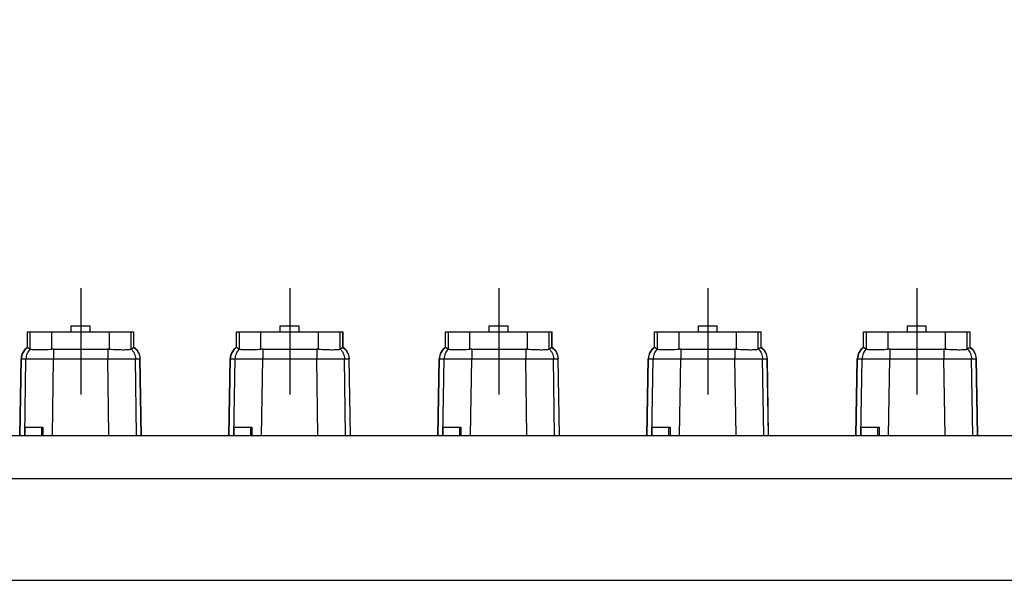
# Model space of a CAD drawing. Header units: millimetres. Extents: x 0 to 1189, y 0 to 841.
# Tile 134 of 172: x 452 to 552, y 673 to 730. Entities that reach past the tile are written whole.
import ezdxf
from ezdxf.enums import TextEntityAlignment as Align

# ---------------------------------------------------------------- set-up
doc = ezdxf.new("R2010")
doc.units = ezdxf.units.MM
doc.header["$LTSCALE"] = 65.395
doc.linetypes.add('CENTER', pattern=[0.6, 0.375, -0.075, 0.075, -0.075])
doc.layers.get('0').update_dxf_attribs({"linetype": 'CONTINUOUS'})
for name, color, linetype in [('1907_210700_40_SIMPLE1_T2_X_PBL254', 7, 'CONTINUOUS'), ('1907_210700_40_SIMPLE1_T2_X_PBL282', 7, 'CONTINUOUS'), ('1907_210700_40_SIMPLE1_T2_X_PBL303', 7, 'CONTINUOUS'), ('1907_210700_40_SIMPLE1_T2_X_PBL322', 7, 'CONTINUOUS'), ('1907_210700_40_SIMPLE1_T2_X_PBL379', 7, 'CONTINUOUS'), ('1907_210700_40_SIMPLE1_X_ABL253', 7, 'CONTINUOUS'), ('1907_210700_40_SIMPLE1_X_ABL281', 7, 'CONTINUOUS'), ('1907_210700_40_SIMPLE1_X_ABL302', 7, 'CONTINUOUS'), ('1907_210700_40_SIMPLE1_X_ABL321', 7, 'CONTINUOUS'), ('1907_210700_40_SIMPLE1_X_ABL378', 7, 'CONTINUOUS'), ('32087_000000_TLKGS_MARKETING_ABL3', 7, 'CONTINUOUS'), ('32087_030000_TLKGS_V_ABL9', 7, 'CONTINUOUS'), ('32087_200000_TLKGS_V_ABL252', 7, 'CONTINUOUS'), ('32087_700000_TLKGS_V_ABL10', 7, 'CONTINUOUS'), ('32087_727000_01_SIMPLE1_T1_X_PBL12', 7, 'CONTINUOUS'), ('32087_727000_01_SIMPLE1_X_ABL11', 7, 'CONTINUOUS'), ('new_view_2_VBL0', 7, 'CONTINUOUS')]:
    doc.layers.add(name, color=color, linetype=linetype)
doc.styles.get("Standard").update_dxf_attribs({"font": 'txt', "width": 0.6})
doc.dimstyles.new('DIMSTYLE_4', dxfattribs={"dimtxt": 3.5, "dimasz": 3.5, "dimexe": 1.8, "dimexo": 0, "dimgap": 0.875, "dimtad": 1, "dimdec": 0, "dimlfac": 25, "dimdsep": 46, "dimtxsty": 'Standard', "dimblk": '_FILLED', "dimblk1": '_FILLED', "dimblk2": '_FILLED', "dimcen": 0.09, "dimadec": 0, "dimazin": 0, "dimtp": 2, "dimtm": 2, "dimtfac": 1, "dimtdec": 0, "dimtofl": 0, "dimtmove": 0, "dimatfit": 3, "dimldrblk": '_FILLED', "dimfxl": 1, "dimtolj": 1, "dimarcsym": 0})

# ---------------------------------------------------------------- blocks, each defined once
blk = doc.blocks.new('_FILLED')
at = {"color": 0, "linetype": 'ByBlock'}
blk.add_solid([(0, 0), (-1, 0.167), (-1, -0.167)], dxfattribs=at)
blk = doc.blocks.new('*D6')
at = {"color": 2, "linetype": 'Continuous'}
for p, q in [((379.287, 728.904), (379.287, 753.406)), ((606.538, 702.36), (606.538, 753.406)), ((379.287, 751.606), (492.913, 751.606)), ((606.538, 751.606), (492.913, 751.606))]:
    blk.add_line(p, q, dxfattribs=at)
at = {"color": 2, "linetype": 'Continuous', "xscale": 3.5, "yscale": 3.5, "zscale": 3.5, "rotation": 180}
blk.add_blockref('_FILLED', (379.287, 751.606), dxfattribs=at)
at = {"color": 2, "linetype": 'Continuous', "xscale": 3.5, "yscale": 3.5, "zscale": 3.5}
blk.add_blockref('_FILLED', (606.538, 751.606), dxfattribs=at)
at = {"color": 2, "linetype": 'Continuous', "width": 0.619048}
blk.add_text('5681', height=3.5, dxfattribs=at).set_placement((492.913, 752.481), align=Align.CENTER)
blk = doc.blocks.new('32087_727000_01_SIMPLE1_T1_X_PBL12', base_point=(505.894, 695.361))
at = {"layer": '32087_727000_01_SIMPLE1_T1_X_PBL12', "color": 7, "linetype": 'Continuous'}
for p, q in [((452.506, 687.4), (452.506, 688.241)), ((452.506, 688.241), (454.306, 688.241)), ((454.306, 688.241), (454.306, 687.4)), ((473.706, 687.4), (473.706, 688.241)), ((473.706, 688.241), (475.506, 688.241)), ((475.506, 688.241), (475.506, 687.4)), ((494.906, 687.4), (494.906, 688.241)), ((494.906, 688.241), (496.706, 688.241)), ((496.706, 688.241), (496.706, 687.4)), ((516.106, 687.4), (516.106, 688.241)), ((516.106, 688.241), (517.906, 688.241)), ((517.906, 688.241), (517.906, 687.4)), ((537.306, 687.4), (537.306, 688.241)), ((537.306, 688.241), (539.106, 688.241)), ((539.106, 688.241), (539.106, 687.4)), ((445.678, 687.4), (621.358, 687.4)), ((467.718, 687.401), (467.718, 687.4)), ((467.718, 687.401), (469.758, 687.401)), ((469.758, 687.401), (469.758, 687.4)), ((488.918, 687.401), (488.918, 687.4)), ((488.918, 687.401), (490.958, 687.401)), ((490.958, 687.401), (490.958, 687.4)), ((510.118, 687.401), (510.118, 687.4)), ((510.118, 687.401), (512.158, 687.401)), ((512.158, 687.401), (512.158, 687.4)), ((531.318, 687.401), (531.318, 687.4)), ((531.318, 687.401), (533.358, 687.401)), ((533.358, 687.401), (533.358, 687.4)), ((445.678, 683.027), (621.358, 683.027)), ((445.678, 672.703), (621.358, 672.703))]:
    blk.add_line(p, q, dxfattribs=at)
at = {"layer": '32087_727000_01_SIMPLE1_T1_X_PBL12', "color": 9, "linetype": 'Continuous'}
for p, q in [((454.186, 687.4), (454.186, 688.241)), ((475.386, 687.4), (475.386, 688.241)), ((496.586, 687.4), (496.586, 688.241)), ((517.786, 687.4), (517.786, 688.241)), ((538.986, 687.4), (538.986, 688.241))]:
    blk.add_line(p, q, dxfattribs=at)
blk = doc.blocks.new('32087_727000_01_SIMPLE1_X_ABL11', base_point=(505.894, 695.361))
at = {"layer": '32087_727000_01_SIMPLE1_T1_X_PBL12'}
blk.add_blockref('32087_727000_01_SIMPLE1_T1_X_PBL12', (505.894, 695.361), dxfattribs=at)
blk = doc.blocks.new('32087_700000_TLKGS_V_ABL10', base_point=(505.894, 695.361))
at = {"layer": '32087_727000_01_SIMPLE1_X_ABL11'}
blk.add_blockref('32087_727000_01_SIMPLE1_X_ABL11', (505.894, 695.361), dxfattribs=at)
blk = doc.blocks.new('1907_210700_40_SIMPLE1_T2_X_PBL254', base_point=(458.138, 694.88))
at = {"layer": '1907_210700_40_SIMPLE1_T2_X_PBL254', "color": 2, "linetype": 'CENTER'}
blk.add_line((458.138, 702.36), (458.138, 691.56), dxfattribs=at)
at = {"layer": '1907_210700_40_SIMPLE1_T2_X_PBL254', "color": 7, "linetype": 'Continuous'}
for p, q in [((457.178, 697.92), (457.178, 698.52)), ((457.178, 698.52), (459.098, 698.52)), ((459.098, 697.92), (459.098, 698.52)), ((452.737, 696.336), (452.737, 697.92)), ((452.737, 697.92), (463.54, 697.92)), ((463.54, 696.333), (463.54, 697.92)), ((453.024, 696.183), (453.026, 696.181)), ((455.391, 696.174), (460.884, 696.174)), ((463.25, 696.178), (463.253, 696.18)), ((451.966, 687.4), (452.096, 695.183)), ((464.309, 687.4), (464.175, 695.184))]:
    blk.add_line(p, q, dxfattribs=at)
at = {"layer": '1907_210700_40_SIMPLE1_T2_X_PBL254', "color": 9, "linetype": 'Continuous'}
for p, q in [((452.742, 696.336), (452.742, 697.92)), ((453.026, 696.181), (453.026, 697.92)), ((455.216, 696.168), (455.216, 697.92)), ((461.06, 696.168), (461.06, 697.92)), ((463.25, 696.178), (463.25, 697.92)), ((463.535, 696.332), (463.535, 697.92)), ((455.391, 696.174), (455.391, 695.184)), ((460.884, 696.174), (460.884, 695.184)), ((451.992, 687.4), (452.124, 695.183)), ((452.124, 695.183), (452.586, 695.184)), ((452.473, 687.4), (452.586, 695.184)), ((455.277, 687.4), (455.391, 695.184)), ((455.391, 695.184), (460.884, 695.184)), ((460.999, 687.4), (460.884, 695.184)), ((463.803, 687.4), (463.688, 695.184)), ((463.688, 695.184), (464.148, 695.184)), ((464.283, 687.4), (464.148, 695.184))]:
    blk.add_line(p, q, dxfattribs=at)
at = {"layer": '1907_210700_40_SIMPLE1_T2_X_PBL254', "color": 7, "linetype": 'Continuous'}
for centre, radius, start, end in [((453.496, 695.16), 1.4, 122.85461, 179.04231), ((455.391, 693.662), 2.512, 89.98655, 93.98134), ((460.886, 693.668), 2.506, 86.02275, 90.06245), ((462.776, 695.16), 1.4, 0.98426, 56.91117)]:
    blk.add_arc(centre, radius, start, end, dxfattribs=at)
at = {"layer": '1907_210700_40_SIMPLE1_T2_X_PBL254', "color": 9, "linetype": 'Continuous'}
for points, knots in [([(452.752, 696.333), (452.564, 696.21), (452.246, 695.864), (452.128, 695.409), (452.124, 695.183)], [0, 0, 0, 0, 0.498721, 1, 1, 1, 1]), ([(453.024, 696.183), (452.889, 696.056), (452.669, 695.743), (452.589, 695.37), (452.586, 695.184)], [0, 0, 0, 0, 0.49907, 1, 1, 1, 1]), ([(463.253, 696.18), (463.387, 696.053), (463.605, 695.741), (463.685, 695.369), (463.688, 695.184)], [0, 0, 0, 0, 0.499084, 1, 1, 1, 1]), ([(463.525, 696.33), (463.711, 696.207), (464.027, 695.861), (464.144, 695.409), (464.148, 695.184)], [0, 0, 0, 0, 0.498742, 1, 1, 1, 1]), ([(452.096, 695.183), (452.096, 695.186), (452.111, 695.18), (452.117, 695.184), (452.124, 695.183)], [0, 0, 0, 0, 0.250505, 1, 1, 1, 1]), ([(452.586, 695.184), (452.695, 695.189), (453.017, 695.19), (453.625, 695.193), (454.45, 695.19), (455.064, 695.187), (455.391, 695.184)], [0, 0, 0, 0, 0.117487, 0.343495, 0.650239, 1, 1, 1, 1]), ([(460.884, 695.184), (461.211, 695.187), (461.825, 695.19), (462.65, 695.193), (463.258, 695.19), (463.579, 695.189), (463.688, 695.184)], [0, 0, 0, 0, 0.349869, 0.656703, 0.882694, 1, 1, 1, 1]), ([(464.148, 695.184), (464.155, 695.184), (464.161, 695.181), (464.175, 695.186), (464.175, 695.184)], [0, 0, 0, 0, 0.749498, 1, 1, 1, 1])]:
    blk.add_open_spline(points, degree=3, knots=knots, dxfattribs=at)
at = {"layer": '1907_210700_40_SIMPLE1_T2_X_PBL254', "color": 7, "linetype": 'Continuous'}
for points, knots in [([(452.737, 696.336), (452.737, 696.336), (452.739, 696.336), (452.74, 696.335), (452.742, 696.336)], [0, 0, 0, 0, 0.260085, 1, 1, 1, 1]), ([(452.742, 696.336), (452.743, 696.336), (452.747, 696.335), (452.75, 696.334), (452.752, 696.333)], [0, 0, 0, 0, 0.487694, 1, 1, 1, 1]), ([(452.752, 696.333), (452.775, 696.323), (452.868, 696.278), (452.958, 696.226), (453.024, 696.183)], [0, 0, 0, 0, 0.242691, 1, 1, 1, 1]), ([(453.026, 696.181), (453.047, 696.164), (453.125, 696.147), (453.269, 696.126), (453.482, 696.114), (453.752, 696.108), (454.073, 696.111), (454.567, 696.127), (454.952, 696.15), (455.216, 696.168)], [0, 0, 0, 0, 0.036379, 0.103897, 0.201377, 0.325864, 0.473263, 0.638585, 1, 1, 1, 1]), ([(461.06, 696.168), (461.324, 696.149), (461.71, 696.127), (462.204, 696.111), (462.524, 696.107), (462.794, 696.113), (463.007, 696.124), (463.151, 696.145), (463.229, 696.162), (463.25, 696.178)], [0, 0, 0, 0, 0.36144, 0.526774, 0.674185, 0.79868, 0.89616, 0.963664, 1, 1, 1, 1]), ([(463.253, 696.18), (463.275, 696.195), (463.363, 696.25), (463.455, 696.298), (463.525, 696.33)], [0, 0, 0, 0, 0.258219, 1, 1, 1, 1]), ([(463.525, 696.33), (463.526, 696.331), (463.53, 696.332), (463.533, 696.332), (463.535, 696.332)], [0, 0, 0, 0, 0.512228, 1, 1, 1, 1]), ([(463.535, 696.332), (463.536, 696.332), (463.537, 696.333), (463.54, 696.332), (463.54, 696.333)], [0, 0, 0, 0, 0.73992, 1, 1, 1, 1])]:
    blk.add_open_spline(points, degree=3, knots=knots, dxfattribs=at)
blk = doc.blocks.new('1907_210700_40_SIMPLE1_X_ABL253', base_point=(458.138, 694.88))
at = {"layer": '1907_210700_40_SIMPLE1_T2_X_PBL254'}
blk.add_blockref('1907_210700_40_SIMPLE1_T2_X_PBL254', (458.138, 694.88), dxfattribs=at)
blk = doc.blocks.new('1907_210700_40_SIMPLE1_T2_X_PBL282', base_point=(479.338, 694.88))
at = {"layer": '1907_210700_40_SIMPLE1_T2_X_PBL282', "color": 2, "linetype": 'CENTER'}
blk.add_line((479.338, 702.36), (479.338, 691.56), dxfattribs=at)
at = {"layer": '1907_210700_40_SIMPLE1_T2_X_PBL282', "color": 7, "linetype": 'Continuous'}
for p, q in [((478.378, 697.92), (478.378, 698.52)), ((478.378, 698.52), (480.298, 698.52)), ((480.298, 697.92), (480.298, 698.52)), ((473.937, 696.336), (473.937, 697.92)), ((473.937, 697.92), (484.74, 697.92)), ((484.74, 696.333), (484.74, 697.92)), ((474.224, 696.183), (474.226, 696.181)), ((476.591, 696.174), (482.084, 696.174)), ((484.45, 696.178), (484.453, 696.18)), ((473.166, 687.4), (473.296, 695.183)), ((485.509, 687.4), (485.375, 695.184))]:
    blk.add_line(p, q, dxfattribs=at)
at = {"layer": '1907_210700_40_SIMPLE1_T2_X_PBL282', "color": 9, "linetype": 'Continuous'}
for p, q in [((473.942, 696.336), (473.942, 697.92)), ((474.226, 696.181), (474.226, 697.92)), ((476.416, 696.168), (476.416, 697.92)), ((482.26, 696.168), (482.26, 697.92)), ((484.45, 696.178), (484.45, 697.92)), ((484.735, 696.332), (484.735, 697.92)), ((476.591, 696.174), (476.591, 695.184)), ((482.084, 696.174), (482.084, 695.184)), ((473.192, 687.4), (473.324, 695.183)), ((473.324, 695.183), (473.786, 695.184)), ((473.673, 687.4), (473.786, 695.184)), ((476.477, 687.4), (476.591, 695.184)), ((476.591, 695.184), (482.084, 695.184)), ((482.199, 687.4), (482.084, 695.184)), ((485.003, 687.4), (484.888, 695.184)), ((484.888, 695.184), (485.348, 695.184)), ((485.483, 687.4), (485.348, 695.184))]:
    blk.add_line(p, q, dxfattribs=at)
at = {"layer": '1907_210700_40_SIMPLE1_T2_X_PBL282', "color": 7, "linetype": 'Continuous'}
for centre, radius, start, end in [((474.696, 695.16), 1.4, 122.85461, 179.04231), ((476.591, 693.662), 2.512, 89.98655, 93.98134), ((482.086, 693.668), 2.506, 86.02275, 90.06245), ((483.976, 695.16), 1.4, 0.98426, 56.91117)]:
    blk.add_arc(centre, radius, start, end, dxfattribs=at)
at = {"layer": '1907_210700_40_SIMPLE1_T2_X_PBL282', "color": 9, "linetype": 'Continuous'}
for points, knots in [([(473.952, 696.333), (473.764, 696.21), (473.446, 695.864), (473.328, 695.409), (473.324, 695.183)], [0, 0, 0, 0, 0.498721, 1, 1, 1, 1]), ([(474.224, 696.183), (474.089, 696.056), (473.869, 695.743), (473.789, 695.37), (473.786, 695.184)], [0, 0, 0, 0, 0.49907, 1, 1, 1, 1]), ([(484.453, 696.18), (484.587, 696.053), (484.805, 695.741), (484.885, 695.369), (484.888, 695.184)], [0, 0, 0, 0, 0.499084, 1, 1, 1, 1]), ([(484.725, 696.33), (484.911, 696.207), (485.227, 695.861), (485.344, 695.409), (485.348, 695.184)], [0, 0, 0, 0, 0.498742, 1, 1, 1, 1]), ([(473.296, 695.183), (473.296, 695.186), (473.311, 695.18), (473.317, 695.184), (473.324, 695.183)], [0, 0, 0, 0, 0.250505, 1, 1, 1, 1]), ([(473.786, 695.184), (473.895, 695.189), (474.217, 695.19), (474.825, 695.193), (475.65, 695.19), (476.264, 695.187), (476.591, 695.184)], [0, 0, 0, 0, 0.117487, 0.343495, 0.650239, 1, 1, 1, 1]), ([(482.084, 695.184), (482.411, 695.187), (483.025, 695.19), (483.85, 695.193), (484.458, 695.19), (484.779, 695.189), (484.888, 695.184)], [0, 0, 0, 0, 0.349869, 0.656703, 0.882694, 1, 1, 1, 1]), ([(485.348, 695.184), (485.355, 695.184), (485.361, 695.181), (485.375, 695.186), (485.375, 695.184)], [0, 0, 0, 0, 0.749498, 1, 1, 1, 1])]:
    blk.add_open_spline(points, degree=3, knots=knots, dxfattribs=at)
at = {"layer": '1907_210700_40_SIMPLE1_T2_X_PBL282', "color": 7, "linetype": 'Continuous'}
for points, knots in [([(473.937, 696.336), (473.937, 696.336), (473.939, 696.336), (473.94, 696.335), (473.942, 696.336)], [0, 0, 0, 0, 0.260085, 1, 1, 1, 1]), ([(473.942, 696.336), (473.943, 696.336), (473.947, 696.335), (473.95, 696.334), (473.952, 696.333)], [0, 0, 0, 0, 0.487694, 1, 1, 1, 1]), ([(473.952, 696.333), (473.975, 696.323), (474.068, 696.278), (474.158, 696.226), (474.224, 696.183)], [0, 0, 0, 0, 0.242691, 1, 1, 1, 1]), ([(474.226, 696.181), (474.247, 696.164), (474.325, 696.147), (474.469, 696.126), (474.682, 696.114), (474.952, 696.108), (475.273, 696.111), (475.767, 696.127), (476.152, 696.15), (476.416, 696.168)], [0, 0, 0, 0, 0.036379, 0.103897, 0.201377, 0.325864, 0.473263, 0.638585, 1, 1, 1, 1]), ([(482.26, 696.168), (482.524, 696.149), (482.91, 696.127), (483.404, 696.111), (483.724, 696.107), (483.994, 696.113), (484.207, 696.124), (484.351, 696.145), (484.429, 696.162), (484.45, 696.178)], [0, 0, 0, 0, 0.36144, 0.526774, 0.674185, 0.79868, 0.89616, 0.963664, 1, 1, 1, 1]), ([(484.453, 696.18), (484.475, 696.195), (484.563, 696.25), (484.655, 696.298), (484.725, 696.33)], [0, 0, 0, 0, 0.258219, 1, 1, 1, 1]), ([(484.725, 696.33), (484.726, 696.331), (484.73, 696.332), (484.733, 696.332), (484.735, 696.332)], [0, 0, 0, 0, 0.512228, 1, 1, 1, 1]), ([(484.735, 696.332), (484.736, 696.332), (484.737, 696.333), (484.74, 696.332), (484.74, 696.333)], [0, 0, 0, 0, 0.73992, 1, 1, 1, 1])]:
    blk.add_open_spline(points, degree=3, knots=knots, dxfattribs=at)
blk = doc.blocks.new('1907_210700_40_SIMPLE1_X_ABL281', base_point=(479.338, 694.88))
at = {"layer": '1907_210700_40_SIMPLE1_T2_X_PBL282'}
blk.add_blockref('1907_210700_40_SIMPLE1_T2_X_PBL282', (479.338, 694.88), dxfattribs=at)
blk = doc.blocks.new('1907_210700_40_SIMPLE1_T2_X_PBL303', base_point=(500.538, 694.88))
at = {"layer": '1907_210700_40_SIMPLE1_T2_X_PBL303', "color": 2, "linetype": 'CENTER'}
blk.add_line((500.538, 702.36), (500.538, 691.56), dxfattribs=at)
at = {"layer": '1907_210700_40_SIMPLE1_T2_X_PBL303', "color": 7, "linetype": 'Continuous'}
for p, q in [((499.578, 697.92), (499.578, 698.52)), ((499.578, 698.52), (501.498, 698.52)), ((501.498, 697.92), (501.498, 698.52)), ((495.137, 696.336), (495.137, 697.92)), ((495.137, 697.92), (505.94, 697.92)), ((505.94, 696.333), (505.94, 697.92)), ((495.424, 696.183), (495.426, 696.181)), ((497.791, 696.174), (503.284, 696.174)), ((505.65, 696.178), (505.653, 696.18)), ((494.366, 687.4), (494.496, 695.183)), ((506.709, 687.4), (506.575, 695.184))]:
    blk.add_line(p, q, dxfattribs=at)
at = {"layer": '1907_210700_40_SIMPLE1_T2_X_PBL303', "color": 9, "linetype": 'Continuous'}
for p, q in [((495.142, 696.336), (495.142, 697.92)), ((495.426, 696.181), (495.426, 697.92)), ((497.616, 696.168), (497.616, 697.92)), ((503.46, 696.168), (503.46, 697.92)), ((505.65, 696.178), (505.65, 697.92)), ((505.935, 696.332), (505.935, 697.92)), ((497.791, 696.174), (497.791, 695.184)), ((503.284, 696.174), (503.284, 695.184)), ((494.392, 687.4), (494.524, 695.183)), ((494.524, 695.183), (494.986, 695.184)), ((494.873, 687.4), (494.986, 695.184)), ((497.677, 687.4), (497.791, 695.184)), ((497.791, 695.184), (503.284, 695.184)), ((503.399, 687.4), (503.284, 695.184)), ((506.203, 687.4), (506.088, 695.184)), ((506.088, 695.184), (506.548, 695.184)), ((506.683, 687.4), (506.548, 695.184))]:
    blk.add_line(p, q, dxfattribs=at)
at = {"layer": '1907_210700_40_SIMPLE1_T2_X_PBL303', "color": 7, "linetype": 'Continuous'}
for centre, radius, start, end in [((495.896, 695.16), 1.4, 122.85461, 179.04231), ((497.791, 693.662), 2.512, 89.98655, 93.98134), ((503.286, 693.668), 2.506, 86.02275, 90.06245), ((505.176, 695.16), 1.4, 0.98426, 56.91117)]:
    blk.add_arc(centre, radius, start, end, dxfattribs=at)
at = {"layer": '1907_210700_40_SIMPLE1_T2_X_PBL303', "color": 9, "linetype": 'Continuous'}
for points, knots in [([(495.152, 696.333), (494.964, 696.21), (494.646, 695.864), (494.528, 695.409), (494.524, 695.183)], [0, 0, 0, 0, 0.498721, 1, 1, 1, 1]), ([(495.424, 696.183), (495.289, 696.056), (495.069, 695.743), (494.989, 695.37), (494.986, 695.184)], [0, 0, 0, 0, 0.49907, 1, 1, 1, 1]), ([(505.653, 696.18), (505.787, 696.053), (506.005, 695.741), (506.085, 695.369), (506.088, 695.184)], [0, 0, 0, 0, 0.499084, 1, 1, 1, 1]), ([(505.925, 696.33), (506.111, 696.207), (506.427, 695.861), (506.544, 695.409), (506.548, 695.184)], [0, 0, 0, 0, 0.498742, 1, 1, 1, 1]), ([(494.496, 695.183), (494.496, 695.186), (494.511, 695.18), (494.517, 695.184), (494.524, 695.183)], [0, 0, 0, 0, 0.250505, 1, 1, 1, 1]), ([(494.986, 695.184), (495.095, 695.189), (495.417, 695.19), (496.025, 695.193), (496.85, 695.19), (497.464, 695.187), (497.791, 695.184)], [0, 0, 0, 0, 0.117487, 0.343495, 0.650239, 1, 1, 1, 1]), ([(503.284, 695.184), (503.611, 695.187), (504.225, 695.19), (505.05, 695.193), (505.658, 695.19), (505.979, 695.189), (506.088, 695.184)], [0, 0, 0, 0, 0.349869, 0.656703, 0.882694, 1, 1, 1, 1]), ([(506.548, 695.184), (506.555, 695.184), (506.561, 695.181), (506.575, 695.186), (506.575, 695.184)], [0, 0, 0, 0, 0.749498, 1, 1, 1, 1])]:
    blk.add_open_spline(points, degree=3, knots=knots, dxfattribs=at)
at = {"layer": '1907_210700_40_SIMPLE1_T2_X_PBL303', "color": 7, "linetype": 'Continuous'}
for points, knots in [([(495.137, 696.336), (495.137, 696.336), (495.139, 696.336), (495.14, 696.335), (495.142, 696.336)], [0, 0, 0, 0, 0.260085, 1, 1, 1, 1]), ([(495.142, 696.336), (495.143, 696.336), (495.147, 696.335), (495.15, 696.334), (495.152, 696.333)], [0, 0, 0, 0, 0.487694, 1, 1, 1, 1]), ([(495.152, 696.333), (495.175, 696.323), (495.268, 696.278), (495.358, 696.226), (495.424, 696.183)], [0, 0, 0, 0, 0.242691, 1, 1, 1, 1]), ([(495.426, 696.181), (495.447, 696.164), (495.525, 696.147), (495.669, 696.126), (495.882, 696.114), (496.152, 696.108), (496.473, 696.111), (496.967, 696.127), (497.352, 696.15), (497.616, 696.168)], [0, 0, 0, 0, 0.036379, 0.103897, 0.201377, 0.325864, 0.473263, 0.638585, 1, 1, 1, 1]), ([(503.46, 696.168), (503.724, 696.149), (504.11, 696.127), (504.604, 696.111), (504.924, 696.107), (505.194, 696.113), (505.407, 696.124), (505.551, 696.145), (505.629, 696.162), (505.65, 696.178)], [0, 0, 0, 0, 0.36144, 0.526774, 0.674185, 0.79868, 0.89616, 0.963664, 1, 1, 1, 1]), ([(505.653, 696.18), (505.675, 696.195), (505.763, 696.25), (505.855, 696.298), (505.925, 696.33)], [0, 0, 0, 0, 0.258219, 1, 1, 1, 1]), ([(505.925, 696.33), (505.926, 696.331), (505.93, 696.332), (505.933, 696.332), (505.935, 696.332)], [0, 0, 0, 0, 0.512228, 1, 1, 1, 1]), ([(505.935, 696.332), (505.936, 696.332), (505.937, 696.333), (505.94, 696.332), (505.94, 696.333)], [0, 0, 0, 0, 0.73992, 1, 1, 1, 1])]:
    blk.add_open_spline(points, degree=3, knots=knots, dxfattribs=at)
blk = doc.blocks.new('1907_210700_40_SIMPLE1_X_ABL302', base_point=(500.538, 694.88))
at = {"layer": '1907_210700_40_SIMPLE1_T2_X_PBL303'}
blk.add_blockref('1907_210700_40_SIMPLE1_T2_X_PBL303', (500.538, 694.88), dxfattribs=at)
blk = doc.blocks.new('1907_210700_40_SIMPLE1_T2_X_PBL322', base_point=(521.738, 694.88))
at = {"layer": '1907_210700_40_SIMPLE1_T2_X_PBL322', "color": 2, "linetype": 'CENTER'}
blk.add_line((521.738, 702.36), (521.738, 691.56), dxfattribs=at)
at = {"layer": '1907_210700_40_SIMPLE1_T2_X_PBL322', "color": 7, "linetype": 'Continuous'}
for p, q in [((520.778, 697.92), (520.778, 698.52)), ((520.778, 698.52), (522.698, 698.52)), ((522.698, 697.92), (522.698, 698.52)), ((516.337, 696.336), (516.337, 697.92)), ((516.337, 697.92), (527.14, 697.92)), ((527.14, 696.333), (527.14, 697.92)), ((516.624, 696.183), (516.626, 696.181)), ((518.991, 696.174), (524.484, 696.174)), ((526.85, 696.178), (526.853, 696.18)), ((515.566, 687.4), (515.696, 695.183)), ((527.909, 687.4), (527.775, 695.184))]:
    blk.add_line(p, q, dxfattribs=at)
at = {"layer": '1907_210700_40_SIMPLE1_T2_X_PBL322', "color": 9, "linetype": 'Continuous'}
for p, q in [((516.342, 696.336), (516.342, 697.92)), ((516.626, 696.181), (516.626, 697.92)), ((518.816, 696.168), (518.816, 697.92)), ((524.66, 696.168), (524.66, 697.92)), ((526.85, 696.178), (526.85, 697.92)), ((527.135, 696.332), (527.135, 697.92)), ((518.991, 696.174), (518.991, 695.184)), ((524.484, 696.174), (524.484, 695.184)), ((515.592, 687.4), (515.724, 695.183)), ((515.724, 695.183), (516.186, 695.184)), ((516.073, 687.4), (516.186, 695.184)), ((518.877, 687.4), (518.991, 695.184)), ((518.991, 695.184), (524.484, 695.184)), ((524.599, 687.4), (524.484, 695.184)), ((527.403, 687.4), (527.288, 695.184)), ((527.288, 695.184), (527.748, 695.184)), ((527.883, 687.4), (527.748, 695.184))]:
    blk.add_line(p, q, dxfattribs=at)
at = {"layer": '1907_210700_40_SIMPLE1_T2_X_PBL322', "color": 7, "linetype": 'Continuous'}
for centre, radius, start, end in [((517.096, 695.16), 1.4, 122.85461, 179.04231), ((518.991, 693.662), 2.512, 89.98655, 93.98134), ((524.486, 693.668), 2.506, 86.02275, 90.06245), ((526.376, 695.16), 1.4, 0.98426, 56.91117)]:
    blk.add_arc(centre, radius, start, end, dxfattribs=at)
at = {"layer": '1907_210700_40_SIMPLE1_T2_X_PBL322', "color": 9, "linetype": 'Continuous'}
for points, knots in [([(516.352, 696.333), (516.164, 696.21), (515.846, 695.864), (515.728, 695.409), (515.724, 695.183)], [0, 0, 0, 0, 0.498721, 1, 1, 1, 1]), ([(516.624, 696.183), (516.489, 696.056), (516.269, 695.743), (516.189, 695.37), (516.186, 695.184)], [0, 0, 0, 0, 0.49907, 1, 1, 1, 1]), ([(526.853, 696.18), (526.987, 696.053), (527.205, 695.741), (527.285, 695.369), (527.288, 695.184)], [0, 0, 0, 0, 0.499084, 1, 1, 1, 1]), ([(527.125, 696.33), (527.311, 696.207), (527.627, 695.861), (527.744, 695.409), (527.748, 695.184)], [0, 0, 0, 0, 0.498742, 1, 1, 1, 1]), ([(515.696, 695.183), (515.696, 695.186), (515.711, 695.18), (515.717, 695.184), (515.724, 695.183)], [0, 0, 0, 0, 0.250505, 1, 1, 1, 1]), ([(516.186, 695.184), (516.295, 695.189), (516.617, 695.19), (517.225, 695.193), (518.05, 695.19), (518.664, 695.187), (518.991, 695.184)], [0, 0, 0, 0, 0.117487, 0.343495, 0.650239, 1, 1, 1, 1]), ([(524.484, 695.184), (524.811, 695.187), (525.425, 695.19), (526.25, 695.193), (526.858, 695.19), (527.179, 695.189), (527.288, 695.184)], [0, 0, 0, 0, 0.349869, 0.656703, 0.882694, 1, 1, 1, 1]), ([(527.748, 695.184), (527.755, 695.184), (527.761, 695.181), (527.775, 695.186), (527.775, 695.184)], [0, 0, 0, 0, 0.749498, 1, 1, 1, 1])]:
    blk.add_open_spline(points, degree=3, knots=knots, dxfattribs=at)
at = {"layer": '1907_210700_40_SIMPLE1_T2_X_PBL322', "color": 7, "linetype": 'Continuous'}
for points, knots in [([(516.337, 696.336), (516.337, 696.336), (516.339, 696.336), (516.34, 696.335), (516.342, 696.336)], [0, 0, 0, 0, 0.260085, 1, 1, 1, 1]), ([(516.342, 696.336), (516.343, 696.336), (516.347, 696.335), (516.35, 696.334), (516.352, 696.333)], [0, 0, 0, 0, 0.487694, 1, 1, 1, 1]), ([(516.352, 696.333), (516.375, 696.323), (516.468, 696.278), (516.558, 696.226), (516.624, 696.183)], [0, 0, 0, 0, 0.242691, 1, 1, 1, 1]), ([(516.626, 696.181), (516.647, 696.164), (516.725, 696.147), (516.869, 696.126), (517.082, 696.114), (517.352, 696.108), (517.673, 696.111), (518.167, 696.127), (518.552, 696.15), (518.816, 696.168)], [0, 0, 0, 0, 0.036379, 0.103897, 0.201377, 0.325864, 0.473263, 0.638585, 1, 1, 1, 1]), ([(524.66, 696.168), (524.924, 696.149), (525.31, 696.127), (525.804, 696.111), (526.124, 696.107), (526.394, 696.113), (526.607, 696.124), (526.751, 696.145), (526.829, 696.162), (526.85, 696.178)], [0, 0, 0, 0, 0.36144, 0.526774, 0.674185, 0.79868, 0.89616, 0.963664, 1, 1, 1, 1]), ([(526.853, 696.18), (526.875, 696.195), (526.963, 696.25), (527.055, 696.298), (527.125, 696.33)], [0, 0, 0, 0, 0.258219, 1, 1, 1, 1]), ([(527.125, 696.33), (527.126, 696.331), (527.13, 696.332), (527.133, 696.332), (527.135, 696.332)], [0, 0, 0, 0, 0.512228, 1, 1, 1, 1]), ([(527.135, 696.332), (527.136, 696.332), (527.137, 696.333), (527.14, 696.332), (527.14, 696.333)], [0, 0, 0, 0, 0.73992, 1, 1, 1, 1])]:
    blk.add_open_spline(points, degree=3, knots=knots, dxfattribs=at)
blk = doc.blocks.new('1907_210700_40_SIMPLE1_X_ABL321', base_point=(521.738, 694.88))
at = {"layer": '1907_210700_40_SIMPLE1_T2_X_PBL322'}
blk.add_blockref('1907_210700_40_SIMPLE1_T2_X_PBL322', (521.738, 694.88), dxfattribs=at)
blk = doc.blocks.new('1907_210700_40_SIMPLE1_T2_X_PBL379', base_point=(542.938, 694.88))
at = {"layer": '1907_210700_40_SIMPLE1_T2_X_PBL379', "color": 2, "linetype": 'CENTER'}
blk.add_line((542.938, 702.36), (542.938, 691.56), dxfattribs=at)
at = {"layer": '1907_210700_40_SIMPLE1_T2_X_PBL379', "color": 7, "linetype": 'Continuous'}
for p, q in [((541.978, 697.92), (541.978, 698.52)), ((541.978, 698.52), (543.898, 698.52)), ((543.898, 697.92), (543.898, 698.52)), ((537.537, 696.336), (537.537, 697.92)), ((537.537, 697.92), (548.34, 697.92)), ((548.34, 696.333), (548.34, 697.92)), ((537.824, 696.183), (537.826, 696.181)), ((540.191, 696.174), (545.684, 696.174)), ((548.05, 696.178), (548.053, 696.18)), ((536.766, 687.4), (536.896, 695.183)), ((549.109, 687.4), (548.975, 695.184))]:
    blk.add_line(p, q, dxfattribs=at)
at = {"layer": '1907_210700_40_SIMPLE1_T2_X_PBL379', "color": 9, "linetype": 'Continuous'}
for p, q in [((537.542, 696.336), (537.542, 697.92)), ((537.826, 696.181), (537.826, 697.92)), ((540.016, 696.168), (540.016, 697.92)), ((545.86, 696.168), (545.86, 697.92)), ((548.05, 696.178), (548.05, 697.92)), ((548.335, 696.332), (548.335, 697.92)), ((540.191, 696.174), (540.191, 695.184)), ((545.684, 696.174), (545.684, 695.184)), ((536.792, 687.4), (536.924, 695.183)), ((536.924, 695.183), (537.386, 695.184)), ((537.273, 687.4), (537.386, 695.184)), ((540.077, 687.4), (540.191, 695.184)), ((540.191, 695.184), (545.684, 695.184)), ((545.799, 687.4), (545.684, 695.184)), ((548.603, 687.4), (548.488, 695.184)), ((548.488, 695.184), (548.948, 695.184)), ((549.083, 687.4), (548.948, 695.184))]:
    blk.add_line(p, q, dxfattribs=at)
at = {"layer": '1907_210700_40_SIMPLE1_T2_X_PBL379', "color": 7, "linetype": 'Continuous'}
for centre, radius, start, end in [((538.296, 695.16), 1.4, 122.85461, 179.04231), ((540.191, 693.662), 2.512, 89.98655, 93.98134), ((545.686, 693.668), 2.506, 86.02275, 90.06245), ((547.576, 695.16), 1.4, 0.98426, 56.91117)]:
    blk.add_arc(centre, radius, start, end, dxfattribs=at)
at = {"layer": '1907_210700_40_SIMPLE1_T2_X_PBL379', "color": 9, "linetype": 'Continuous'}
for points, knots in [([(537.552, 696.333), (537.364, 696.21), (537.046, 695.864), (536.928, 695.409), (536.924, 695.183)], [0, 0, 0, 0, 0.498721, 1, 1, 1, 1]), ([(537.824, 696.183), (537.689, 696.056), (537.469, 695.743), (537.389, 695.37), (537.386, 695.184)], [0, 0, 0, 0, 0.49907, 1, 1, 1, 1]), ([(548.053, 696.18), (548.187, 696.053), (548.405, 695.741), (548.485, 695.369), (548.488, 695.184)], [0, 0, 0, 0, 0.499084, 1, 1, 1, 1]), ([(548.325, 696.33), (548.511, 696.207), (548.827, 695.861), (548.944, 695.409), (548.948, 695.184)], [0, 0, 0, 0, 0.498742, 1, 1, 1, 1]), ([(536.896, 695.183), (536.896, 695.186), (536.911, 695.18), (536.917, 695.184), (536.924, 695.183)], [0, 0, 0, 0, 0.250505, 1, 1, 1, 1]), ([(537.386, 695.184), (537.495, 695.189), (537.817, 695.19), (538.425, 695.193), (539.25, 695.19), (539.864, 695.187), (540.191, 695.184)], [0, 0, 0, 0, 0.117487, 0.343495, 0.650239, 1, 1, 1, 1]), ([(545.684, 695.184), (546.011, 695.187), (546.625, 695.19), (547.45, 695.193), (548.058, 695.19), (548.379, 695.189), (548.488, 695.184)], [0, 0, 0, 0, 0.349869, 0.656703, 0.882694, 1, 1, 1, 1]), ([(548.948, 695.184), (548.955, 695.184), (548.961, 695.181), (548.975, 695.186), (548.975, 695.184)], [0, 0, 0, 0, 0.749498, 1, 1, 1, 1])]:
    blk.add_open_spline(points, degree=3, knots=knots, dxfattribs=at)
at = {"layer": '1907_210700_40_SIMPLE1_T2_X_PBL379', "color": 7, "linetype": 'Continuous'}
for points, knots in [([(537.537, 696.336), (537.537, 696.336), (537.539, 696.336), (537.54, 696.335), (537.542, 696.336)], [0, 0, 0, 0, 0.260085, 1, 1, 1, 1]), ([(537.542, 696.336), (537.543, 696.336), (537.547, 696.335), (537.55, 696.334), (537.552, 696.333)], [0, 0, 0, 0, 0.487694, 1, 1, 1, 1]), ([(537.552, 696.333), (537.575, 696.323), (537.668, 696.278), (537.758, 696.226), (537.824, 696.183)], [0, 0, 0, 0, 0.242691, 1, 1, 1, 1]), ([(537.826, 696.181), (537.847, 696.164), (537.925, 696.147), (538.069, 696.126), (538.282, 696.114), (538.552, 696.108), (538.873, 696.111), (539.367, 696.127), (539.752, 696.15), (540.016, 696.168)], [0, 0, 0, 0, 0.036379, 0.103897, 0.201377, 0.325864, 0.473263, 0.638585, 1, 1, 1, 1]), ([(545.86, 696.168), (546.124, 696.149), (546.51, 696.127), (547.004, 696.111), (547.324, 696.107), (547.594, 696.113), (547.807, 696.124), (547.951, 696.145), (548.029, 696.162), (548.05, 696.178)], [0, 0, 0, 0, 0.36144, 0.526774, 0.674185, 0.79868, 0.89616, 0.963664, 1, 1, 1, 1]), ([(548.053, 696.18), (548.075, 696.195), (548.163, 696.25), (548.255, 696.298), (548.325, 696.33)], [0, 0, 0, 0, 0.258219, 1, 1, 1, 1]), ([(548.325, 696.33), (548.326, 696.331), (548.33, 696.332), (548.333, 696.332), (548.335, 696.332)], [0, 0, 0, 0, 0.512228, 1, 1, 1, 1]), ([(548.335, 696.332), (548.336, 696.332), (548.337, 696.333), (548.34, 696.332), (548.34, 696.333)], [0, 0, 0, 0, 0.73992, 1, 1, 1, 1])]:
    blk.add_open_spline(points, degree=3, knots=knots, dxfattribs=at)
blk = doc.blocks.new('1907_210700_40_SIMPLE1_X_ABL378', base_point=(542.938, 694.88))
at = {"layer": '1907_210700_40_SIMPLE1_T2_X_PBL379'}
blk.add_blockref('1907_210700_40_SIMPLE1_T2_X_PBL379', (542.938, 694.88), dxfattribs=at)
blk = doc.blocks.new('32087_200000_TLKGS_V_ABL252', base_point=(533.618, 683.92))
at = {"layer": '1907_210700_40_SIMPLE1_X_ABL253'}
blk.add_blockref('1907_210700_40_SIMPLE1_X_ABL253', (458.138, 694.88), dxfattribs=at)
at = {"layer": '1907_210700_40_SIMPLE1_X_ABL281'}
blk.add_blockref('1907_210700_40_SIMPLE1_X_ABL281', (479.338, 694.88), dxfattribs=at)
at = {"layer": '1907_210700_40_SIMPLE1_X_ABL302'}
blk.add_blockref('1907_210700_40_SIMPLE1_X_ABL302', (500.538, 694.88), dxfattribs=at)
at = {"layer": '1907_210700_40_SIMPLE1_X_ABL321'}
blk.add_blockref('1907_210700_40_SIMPLE1_X_ABL321', (521.738, 694.88), dxfattribs=at)
at = {"layer": '1907_210700_40_SIMPLE1_X_ABL378'}
blk.add_blockref('1907_210700_40_SIMPLE1_X_ABL378', (542.938, 694.88), dxfattribs=at)
blk = doc.blocks.new('32087_030000_TLKGS_V_ABL9', base_point=(505.894, 653.181))
at = {"layer": '32087_200000_TLKGS_V_ABL252'}
blk.add_blockref('32087_200000_TLKGS_V_ABL252', (533.618, 683.92), dxfattribs=at)
at = {"layer": '32087_700000_TLKGS_V_ABL10'}
blk.add_blockref('32087_700000_TLKGS_V_ABL10', (505.894, 695.361), dxfattribs=at)
blk = doc.blocks.new('32087_000000_TLKGS_MARKETING_ABL3', base_point=(505.332, 653.181))
at = {"layer": '32087_030000_TLKGS_V_ABL9'}
blk.add_blockref('32087_030000_TLKGS_V_ABL9', (505.894, 653.181), dxfattribs=at)
blk = doc.blocks.new('NEW_VIEW_2_VBL0', base_point=(574.373, 631.232))
at = {"layer": '32087_000000_TLKGS_MARKETING_ABL3'}
blk.add_blockref('32087_000000_TLKGS_MARKETING_ABL3', (505.332, 653.181), dxfattribs=at)

msp = doc.modelspace()

# ---------------------------------------------------------------- block references
at = {"layer": 'new_view_2_VBL0'}
msp.add_blockref('NEW_VIEW_2_VBL0', (574.37274, 631.23233), dxfattribs=at)

# ---------------------------------------------------------------- dimensions: what is measured, and where the dimension line sits
at = {"color": 2, "linetype": 'Continuous'}
dim = msp.add_linear_dim(base=(379.28725, 751.60636), p1=(606.53823, 702.36008), p2=(379.28725, 728.90393), angle=180, dimstyle='DIMSTYLE_4', dxfattribs=at)
dim.commit()
dim.dimension.update_dxf_attribs({"geometry": '*D6', "text_midpoint": (492.57941, 751.60636), "dimtype": 160})

doc.saveas('drawing.dxf')
